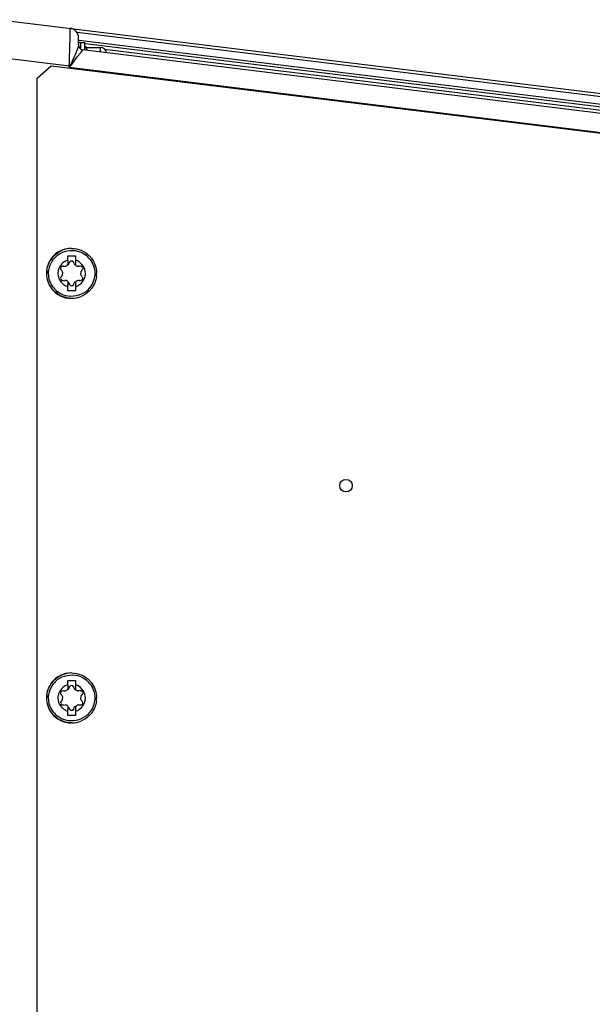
# Model space of a CAD drawing. Header units: inches. Extents: x 0 to 117, y 0 to 83.
# Tile 30 of 75: x 52.43 to 56.04, y 69.33 to 75.54. Entities that reach past the tile are written whole.
import ezdxf

# ---------------------------------------------------------------- set-up
doc = ezdxf.new("R2010")
doc.units = ezdxf.units.IN
doc.header["$LTSCALE"] = 6.431102
doc.header["$MEASUREMENT"] = 0
doc.layers.get('0').update_dxf_attribs({"linetype": 'CONTINUOUS'})

msp = doc.modelspace()

# ---------------------------------------------------------------- linework, layer by layer
at = {"color": 7, "linetype": 'CONTINUOUS'}
for p, q in [((52.3057, 75.5377), (57.807, 74.8622)), ((57.4282, 74.8872), (52.7904, 75.4567)), ((52.7998, 75.3783), (52.7998, 75.4248)), ((52.8029, 75.4084), (57.4282, 74.8405)), ((52.8116, 75.3948), (52.8116, 75.3539)), ((52.8116, 75.3948), (52.8392, 75.3948)), ((52.8392, 75.3456), (52.8392, 75.3948)), ((57.4433, 74.8205), (52.8433, 75.3853)), ((57.4455, 74.78), (52.8274, 75.3471)), ((52.8411, 75.3675), (52.8513, 75.3662)), ((52.851, 75.3633), (52.851, 75.3498)), ((52.851, 75.3633), (52.9376, 75.3633)), ((52.9376, 75.3335), (52.9376, 75.362)), ((52.9647, 75.3523), (57.4455, 74.8021)), ((52.316, 75.2989), (52.7418, 75.2467)), ((52.5381, 75.1696), (52.6264, 75.2478)), ((52.6264, 75.2478), (57.2911, 74.675)), ((52.7418, 75.2388), (52.7418, 75.2467)), ((52.7466, 75.2462), (52.7418, 75.2467)), ((52.7418, 75.2388), (52.7435, 75.2411)), ((52.7418, 75.2388), (57.4406, 74.6619)), ((52.5381, 63.809), (52.5381, 75.1696)), ((52.7565, 74.0956), (52.7546, 74.0956)), ((52.7321, 74.0212), (52.7321, 74.0484)), ((52.7321, 74.0484), (52.7813, 74.0484)), ((52.7813, 74.0484), (52.7813, 74.0212)), ((52.7813, 74.0212), (52.7813, 74.0108)), ((52.7319, 73.9891), (52.732, 73.9964)), ((52.7706, 74.004), (52.7708, 74.004)), ((52.7811, 73.8872), (52.7814, 73.856)), ((52.7321, 73.8551), (52.7321, 73.8655)), ((52.7321, 73.8279), (52.7321, 73.8551)), ((52.7813, 73.8279), (52.7321, 73.8279)), ((52.7706, 73.8723), (52.7708, 73.8723)), ((52.7813, 73.8551), (52.7813, 73.8279)), ((52.7565, 73.7806), (52.7546, 73.7806)), ((52.7565, 71.4184), (52.7546, 71.4184)), ((52.7321, 71.344), (52.7321, 71.3712)), ((52.7321, 71.3712), (52.7813, 71.3712)), ((52.7813, 71.3712), (52.7813, 71.344)), ((52.7813, 71.344), (52.7813, 71.3336)), ((52.7319, 71.3119), (52.732, 71.3192)), ((52.7706, 71.3268), (52.7708, 71.3268)), ((52.7321, 71.1779), (52.7321, 71.1883)), ((52.7321, 71.1507), (52.7321, 71.1779)), ((52.7706, 71.1951), (52.7708, 71.1951)), ((52.7811, 71.21), (52.7814, 71.1788)), ((52.7813, 71.1779), (52.7813, 71.1507)), ((52.7813, 71.1507), (52.7321, 71.1507)), ((52.7565, 71.1035), (52.7546, 71.1035))]:
    msp.add_line(p, q, dxfattribs=at)
msp.add_lwpolyline([(52.7441, 75.2419), (52.7446, 75.2427), (52.7453, 75.2434), (52.746, 75.2441), (52.7468, 75.2447), (52.7476, 75.2453)], dxfattribs=at)
msp.add_circle((54.4866, 72.5996), 0.0394, dxfattribs=at)
for centre, radius, start, end in [((52.7407, 75.4248), 0.0591, 0, 83), ((52.8116, 75.383), 0.0118, 90, 180), ((52.8313, 75.3783), 0.0315, 180, 263), ((52.851, 75.3515), 0.0118, 90, 150), ((52.9376, 75.324), 0.0394, 10, 90), ((52.7544, 73.9384), 0.1571, 90.02015, 142.12942), ((52.7562, 73.939), 0.1565, 90.05271, 112.50188), ((52.7563, 73.9384), 0.1571, 134.9985, 149.7293), ((52.757, 73.9379), 0.146, 127.60688, 142.36759), ((52.7561, 73.9381), 0.086, 123.08059, 228.98113), ((55.6779, 73.9849), 2.946, 179.31111, 179.77571), ((56.233, 73.9844), 3.4518, 179.56155, 179.92312), ((52.7569, 73.9388), 0.086, 64.91903, 73.45609), ((52.7565, 73.9379), 0.146, 37.91154, 52.79217), ((52.7568, 73.9384), 0.1571, 37.48538, 45.0015), ((52.7557, 73.9381), 0.1566, 172.43434, 179.97492), ((56.1838, 73.8919), 3.4518, 180.07688, 180.43845), ((52.7556, 73.9384), 0.0878, 335.58047, 351.44948), ((52.7574, 73.9382), 0.086, 351.42822, 359.96303), ((52.7574, 73.9382), 0.1566, 352.43434, 359.97492), ((52.7544, 73.9377), 0.157, 217.59442, 269.98129), ((52.7563, 73.9379), 0.1571, 217.48538, 225.0015), ((52.757, 73.9384), 0.146, 217.91154, 232.79217), ((52.7574, 73.9391), 0.0878, 229.06812, 244.94007), ((52.7566, 73.9375), 0.086, 244.91903, 253.45609), ((52.7569, 73.9375), 0.086, 286.54388, 295.07803), ((52.7565, 73.9384), 0.146, 307.60688, 322.36759), ((52.7568, 73.9379), 0.1571, 314.9985, 322.51462), ((52.7569, 73.9372), 0.1565, 270.05271, 292.50227), ((52.7544, 71.2612), 0.1571, 90.02015, 142.12942), ((52.7562, 71.2619), 0.1565, 90.05271, 112.50188), ((52.7563, 71.2612), 0.1571, 134.9985, 149.7293), ((52.757, 71.2607), 0.146, 127.60688, 142.36759), ((55.6779, 71.3077), 2.946, 179.31111, 179.77571), ((52.7569, 71.2616), 0.086, 64.91903, 73.45609), ((52.7565, 71.2607), 0.146, 37.91154, 52.79217), ((52.7568, 71.2612), 0.1571, 37.48538, 45.0015), ((52.7557, 71.2609), 0.1566, 172.43434, 179.97492), ((52.7561, 71.2609), 0.086, 123.08059, 228.98113), ((56.233, 71.3072), 3.4518, 179.56155, 179.92312), ((52.7556, 71.2613), 0.0878, 335.58047, 351.44948), ((52.7574, 71.261), 0.086, 351.42822, 359.96303), ((52.7574, 71.261), 0.1566, 352.43434, 359.97492), ((52.7544, 71.2606), 0.157, 217.59442, 269.98129), ((52.7563, 71.2607), 0.1571, 217.48538, 225.0015), ((52.757, 71.2612), 0.146, 217.91154, 232.79217), ((52.7574, 71.262), 0.0878, 229.06812, 244.94007), ((52.7566, 71.2603), 0.086, 244.91903, 253.45609), ((56.1838, 71.2147), 3.4518, 180.07688, 180.43845), ((52.7569, 71.2603), 0.086, 286.54388, 295.07803), ((52.7565, 71.2612), 0.146, 307.60688, 322.36759), ((52.7568, 71.2607), 0.1571, 314.9985, 322.51462), ((52.7569, 71.26), 0.1565, 270.05271, 292.50227)]:
    msp.add_arc(centre, radius, start, end, dxfattribs=at)
for points, knots in [([(52.7418, 75.2467), (52.7427, 75.2768), (52.744, 75.3206), (52.7455, 75.3763), (52.7467, 75.4119), (52.7467, 75.4403), (52.749, 75.4637), (52.746, 75.4739), (52.7494, 75.4832), (52.7479, 75.4834)], [0, 0, 0, 0, 0.382017, 0.554739, 0.706282, 0.830864, 0.923509, 0.980618, 1, 1, 1, 1]), ([(52.7998, 75.3783), (52.7998, 75.3767), (52.798, 75.3664), (52.7939, 75.3569), (52.7908, 75.3488)], [0, 0, 0, 0, 0.160216, 1, 1, 1, 1]), ([(52.7908, 75.3488), (52.788, 75.3416), (52.774, 75.3072), (52.7595, 75.2729), (52.7461, 75.2467)], [0, 0, 0, 0, 0.207083, 1, 1, 1, 1]), ([(52.7476, 75.2453), (52.759, 75.256), (52.7758, 75.2804), (52.7974, 75.3085), (52.8108, 75.327), (52.8206, 75.3376), (52.8222, 75.3426), (52.8286, 75.3469), (52.8276, 75.347)], [0, 0, 0, 0, 0.363309, 0.682339, 0.811552, 0.912183, 0.977122, 1, 1, 1, 1]), ([(52.7441, 74.0103), (52.7433, 74.0094), (52.7418, 74.0074), (52.7409, 74.0051), (52.7406, 74.004)], [0, 0, 0, 0, 0.510566, 1, 1, 1, 1]), ([(52.7708, 74.004), (52.7705, 74.0051), (52.7696, 74.0074), (52.7682, 74.0094), (52.7673, 74.0103)], [0, 0, 0, 0, 0.489434, 1, 1, 1, 1]), ([(52.6998, 73.9457), (52.6994, 73.9478), (52.6979, 73.952), (52.6938, 73.9541), (52.6917, 73.9544)], [0, 0, 0, 0, 0.498843, 1, 1, 1, 1]), ([(52.7027, 73.9846), (52.7035, 73.9847), (52.705, 73.9846), (52.7064, 73.9844), (52.7071, 73.9841)], [0, 0, 0, 0, 0.510041, 1, 1, 1, 1]), ([(52.7071, 73.9841), (52.7083, 73.9838), (52.7108, 73.9831), (52.7134, 73.9827), (52.7147, 73.9825)], [0, 0, 0, 0, 0.487828, 1, 1, 1, 1]), ([(52.7981, 73.9834), (52.7989, 73.9837), (52.8004, 73.9846), (52.8016, 73.986), (52.8021, 73.9868)], [0, 0, 0, 0, 0.46576, 1, 1, 1, 1]), ([(52.8061, 73.9841), (52.8068, 73.9843), (52.8082, 73.9846), (52.8097, 73.9847), (52.8105, 73.9848)], [0, 0, 0, 0, 0.472269, 1, 1, 1, 1]), ([(52.8105, 73.9848), (52.8141, 73.9848), (52.8227, 73.985), (52.8231, 73.9755), (52.8213, 73.9731)], [0, 0, 0, 0, 0.546996, 1, 1, 1, 1]), ([(52.6913, 73.895), (52.6905, 73.8959), (52.6893, 73.899), (52.691, 73.9018), (52.692, 73.9031)], [0, 0, 0, 0, 0.417607, 1, 1, 1, 1]), ([(52.692, 73.9183), (52.6932, 73.9194), (52.6955, 73.9217), (52.6975, 73.9244), (52.6982, 73.9259)], [0, 0, 0, 0, 0.496131, 1, 1, 1, 1]), ([(52.6982, 73.9259), (52.699, 73.9274), (52.7, 73.9309), (52.6987, 73.9345), (52.6977, 73.9361)], [0, 0, 0, 0, 0.469211, 1, 1, 1, 1]), ([(52.7004, 73.9381), (52.7004, 73.9394), (52.7004, 73.9419), (52.7001, 73.9445), (52.6998, 73.9457)], [0, 0, 0, 0, 0.495014, 1, 1, 1, 1]), ([(52.7071, 73.8921), (52.7065, 73.8919), (52.705, 73.8916), (52.7035, 73.8915), (52.7027, 73.8915)], [0, 0, 0, 0, 0.472192, 1, 1, 1, 1]), ([(52.715, 73.8929), (52.7143, 73.8926), (52.7128, 73.8916), (52.7116, 73.8902), (52.7111, 73.8895)], [0, 0, 0, 0, 0.46538, 1, 1, 1, 1]), ([(52.8061, 73.8921), (52.8049, 73.8925), (52.8023, 73.8931), (52.7997, 73.8936), (52.7984, 73.8937)], [0, 0, 0, 0, 0.488061, 1, 1, 1, 1]), ([(52.8105, 73.8916), (52.8098, 73.8916), (52.8083, 73.8916), (52.8068, 73.8919), (52.8061, 73.8921)], [0, 0, 0, 0, 0.509905, 1, 1, 1, 1]), ([(52.8212, 73.9183), (52.8254, 73.9143), (52.8291, 73.8996), (52.8163, 73.8919), (52.8105, 73.8916)], [0, 0, 0, 0, 0.498254, 1, 1, 1, 1]), ([(52.8137, 73.9456), (52.8137, 73.9447), (52.814, 73.9428), (52.8148, 73.9411), (52.8154, 73.9402)], [0, 0, 0, 0, 0.465855, 1, 1, 1, 1]), ([(52.7376, 73.8796), (52.7383, 73.8785), (52.7395, 73.8761), (52.7403, 73.8735), (52.7406, 73.8723)], [0, 0, 0, 0, 0.503337, 1, 1, 1, 1]), ([(52.7406, 73.8723), (52.7409, 73.8711), (52.7418, 73.8688), (52.7433, 73.8669), (52.7441, 73.8659)], [0, 0, 0, 0, 0.489434, 1, 1, 1, 1]), ([(52.7673, 73.8659), (52.7682, 73.8669), (52.7696, 73.8688), (52.7705, 73.8711), (52.7708, 73.8723)], [0, 0, 0, 0, 0.510566, 1, 1, 1, 1]), ([(52.6998, 71.2686), (52.6994, 71.2706), (52.6979, 71.2748), (52.6938, 71.2769), (52.6917, 71.2772)], [0, 0, 0, 0, 0.498843, 1, 1, 1, 1]), ([(52.7027, 71.3075), (52.7035, 71.3075), (52.705, 71.3075), (52.7064, 71.3072), (52.7071, 71.307)], [0, 0, 0, 0, 0.510041, 1, 1, 1, 1]), ([(52.7071, 71.307), (52.7083, 71.3066), (52.7108, 71.3059), (52.7134, 71.3055), (52.7147, 71.3054)], [0, 0, 0, 0, 0.487828, 1, 1, 1, 1]), ([(52.7441, 71.3331), (52.7433, 71.3322), (52.7418, 71.3303), (52.7409, 71.328), (52.7406, 71.3268)], [0, 0, 0, 0, 0.510566, 1, 1, 1, 1]), ([(52.7708, 71.3268), (52.7705, 71.328), (52.7696, 71.3303), (52.7682, 71.3322), (52.7673, 71.3331)], [0, 0, 0, 0, 0.489434, 1, 1, 1, 1]), ([(52.7981, 71.3062), (52.7989, 71.3065), (52.8004, 71.3075), (52.8016, 71.3088), (52.8021, 71.3096)], [0, 0, 0, 0, 0.46576, 1, 1, 1, 1]), ([(52.8061, 71.307), (52.8068, 71.3072), (52.8082, 71.3075), (52.8097, 71.3076), (52.8105, 71.3076)], [0, 0, 0, 0, 0.472269, 1, 1, 1, 1]), ([(52.8105, 71.3076), (52.8141, 71.3077), (52.8227, 71.3078), (52.8231, 71.2983), (52.8213, 71.2959)], [0, 0, 0, 0, 0.546996, 1, 1, 1, 1]), ([(52.6913, 71.2178), (52.6905, 71.2187), (52.6893, 71.2218), (52.691, 71.2246), (52.692, 71.226)], [0, 0, 0, 0, 0.417607, 1, 1, 1, 1]), ([(52.692, 71.2411), (52.6932, 71.2422), (52.6955, 71.2446), (52.6975, 71.2473), (52.6982, 71.2488)], [0, 0, 0, 0, 0.496131, 1, 1, 1, 1]), ([(52.6982, 71.2488), (52.699, 71.2502), (52.7, 71.2538), (52.6987, 71.2573), (52.6977, 71.2589)], [0, 0, 0, 0, 0.469211, 1, 1, 1, 1]), ([(52.7004, 71.261), (52.7004, 71.2622), (52.7004, 71.2648), (52.7001, 71.2673), (52.6998, 71.2686)], [0, 0, 0, 0, 0.495014, 1, 1, 1, 1]), ([(52.7071, 71.2149), (52.7065, 71.2147), (52.705, 71.2145), (52.7035, 71.2143), (52.7027, 71.2143)], [0, 0, 0, 0, 0.472192, 1, 1, 1, 1]), ([(52.715, 71.2157), (52.7143, 71.2154), (52.7128, 71.2144), (52.7116, 71.2131), (52.7111, 71.2123)], [0, 0, 0, 0, 0.46538, 1, 1, 1, 1]), ([(52.8061, 71.2149), (52.8049, 71.2153), (52.8023, 71.216), (52.7997, 71.2164), (52.7984, 71.2165)], [0, 0, 0, 0, 0.488061, 1, 1, 1, 1]), ([(52.8105, 71.2145), (52.8098, 71.2144), (52.8083, 71.2145), (52.8068, 71.2147), (52.8061, 71.2149)], [0, 0, 0, 0, 0.509905, 1, 1, 1, 1]), ([(52.8212, 71.2411), (52.8254, 71.2371), (52.8291, 71.2224), (52.8163, 71.2147), (52.8105, 71.2145)], [0, 0, 0, 0, 0.498254, 1, 1, 1, 1]), ([(52.8137, 71.2685), (52.8137, 71.2676), (52.814, 71.2656), (52.8148, 71.2639), (52.8154, 71.263)], [0, 0, 0, 0, 0.465855, 1, 1, 1, 1]), ([(52.7376, 71.2025), (52.7383, 71.2013), (52.7395, 71.1989), (52.7403, 71.1964), (52.7406, 71.1951)], [0, 0, 0, 0, 0.503337, 1, 1, 1, 1]), ([(52.7406, 71.1951), (52.7409, 71.1939), (52.7418, 71.1917), (52.7433, 71.1897), (52.7441, 71.1888)], [0, 0, 0, 0, 0.489434, 1, 1, 1, 1]), ([(52.7673, 71.1888), (52.7682, 71.1897), (52.7696, 71.1917), (52.7705, 71.1939), (52.7708, 71.1951)], [0, 0, 0, 0, 0.510566, 1, 1, 1, 1])]:
    msp.add_open_spline(points, degree=3, knots=knots, dxfattribs=at)
for points in [[(52.6452, 74.0495), (52.6597, 74.064), (52.6774, 74.0758), (52.6963, 74.0836)], [(52.6679, 74.0535), (52.7019, 74.0797), (52.7525, 74.0899), (52.7939, 74.079)], [(52.7565, 74.0956), (52.777, 74.0956), (52.7979, 74.0915), (52.8168, 74.0836)], [(52.7939, 74.079), (52.8122, 74.0741), (52.8298, 74.0655), (52.8448, 74.0541)], [(52.8168, 74.0836), (52.8357, 74.0758), (52.8534, 74.064), (52.8679, 74.0495)], [(52.6186, 74.0175), (52.6048, 73.9938), (52.5972, 73.9655), (52.5972, 73.9381)], [(52.6004, 73.9587), (52.604, 73.9856), (52.6151, 74.0124), (52.6316, 74.034)], [(52.6163, 73.9765), (52.6212, 73.9946), (52.6299, 74.0121), (52.6414, 74.027)], [(52.7321, 74.0212), (52.7242, 74.0188), (52.7164, 74.0152), (52.7094, 74.0107)], [(52.7557, 74.0159), (52.7514, 74.0159), (52.747, 74.0135), (52.7441, 74.0103)], [(52.7671, 74.0102), (52.7642, 74.0134), (52.7598, 74.0158), (52.7556, 74.0159)], [(52.7673, 74.0103), (52.7645, 74.0135), (52.76, 74.0159), (52.7557, 74.0159)], [(52.8433, 73.9381), (52.8433, 73.9692), (52.8214, 74.0035), (52.7933, 74.0166)], [(52.8717, 74.0276), (52.8911, 74.0027), (52.9024, 73.9696), (52.9024, 73.9381)], [(52.8815, 74.034), (52.902, 74.0072), (52.914, 73.9719), (52.914, 73.9381)], [(52.6111, 73.9381), (52.6111, 73.951), (52.6129, 73.9641), (52.6163, 73.9765)], [(52.692, 73.958), (52.6874, 73.9624), (52.6861, 73.9715), (52.6894, 73.977)], [(52.6894, 73.977), (52.6919, 73.9815), (52.6976, 73.9844), (52.7027, 73.9846)], [(52.7147, 73.9825), (52.7196, 73.9821), (52.726, 73.9853), (52.7274, 73.99)], [(52.7406, 74.004), (52.7392, 73.9983), (52.7357, 73.9928), (52.7311, 73.9891)], [(52.7803, 73.9891), (52.7757, 73.9928), (52.7722, 73.9983), (52.7708, 74.004)], [(52.7811, 73.9891), (52.7858, 73.9853), (52.7926, 73.981), (52.7981, 73.9834)], [(52.8212, 73.958), (52.8177, 73.9547), (52.8137, 73.9504), (52.8137, 73.9456)], [(52.8261, 73.9692), (52.8261, 73.9651), (52.8242, 73.9608), (52.8212, 73.958)], [(52.5972, 73.9381), (52.5972, 73.9043), (52.6092, 73.8688), (52.6299, 73.842)], [(52.6316, 73.8423), (52.6111, 73.869), (52.5991, 73.9044), (52.5991, 73.9381)], [(52.6418, 73.8487), (52.6224, 73.8736), (52.6111, 73.9066), (52.6111, 73.9381)], [(52.6873, 73.907), (52.6872, 73.9111), (52.6891, 73.9155), (52.692, 73.9183)], [(52.7027, 73.8915), (52.6988, 73.8914), (52.694, 73.892), (52.6913, 73.895)], [(52.7319, 73.8872), (52.7273, 73.8909), (52.7205, 73.8952), (52.715, 73.8929)], [(52.7708, 73.8723), (52.7722, 73.878), (52.7757, 73.8835), (52.7803, 73.8872)], [(52.7984, 73.8937), (52.7935, 73.8942), (52.7871, 73.891), (52.7857, 73.8863)], [(52.7933, 73.8596), (52.8114, 73.8681), (52.8272, 73.884), (52.8355, 73.9021)], [(52.8126, 73.9381), (52.8126, 73.932), (52.8154, 73.9226), (52.8215, 73.9219)], [(52.8972, 73.8997), (52.8923, 73.8816), (52.8836, 73.8641), (52.8721, 73.8492)], [(52.9126, 73.9176), (52.9091, 73.8906), (52.898, 73.8638), (52.8815, 73.8423)], [(52.9024, 73.9381), (52.9024, 73.9252), (52.9006, 73.9122), (52.8972, 73.8997)], [(52.6963, 73.7926), (52.6774, 73.8005), (52.6597, 73.8123), (52.6452, 73.8268)], [(52.7196, 73.7973), (52.7013, 73.8021), (52.6837, 73.8107), (52.6687, 73.8221)], [(52.8456, 73.8227), (52.8116, 73.7966), (52.761, 73.7864), (52.7196, 73.7973)], [(52.7441, 73.8659), (52.747, 73.8628), (52.7514, 73.8604), (52.7557, 73.8604)], [(52.7556, 73.8604), (52.76, 73.8603), (52.7646, 73.863), (52.7675, 73.8664)], [(52.7557, 73.8604), (52.76, 73.8604), (52.7645, 73.8628), (52.7673, 73.8659)], [(52.8679, 73.8268), (52.8534, 73.8123), (52.8357, 73.8005), (52.8168, 73.7926)], [(52.7565, 73.7806), (52.7361, 73.7806), (52.7152, 73.7848), (52.6963, 73.7926)], [(52.6452, 71.3723), (52.6597, 71.3868), (52.6774, 71.3986), (52.6963, 71.4065)], [(52.6679, 71.3764), (52.7019, 71.4025), (52.7525, 71.4127), (52.7939, 71.4018)], [(52.7565, 71.4184), (52.777, 71.4184), (52.7979, 71.4143), (52.8168, 71.4065)], [(52.7939, 71.4018), (52.8122, 71.397), (52.8298, 71.3884), (52.8448, 71.377)], [(52.8168, 71.4065), (52.8357, 71.3986), (52.8534, 71.3868), (52.8679, 71.3723)], [(52.6186, 71.3403), (52.6048, 71.3166), (52.5972, 71.2884), (52.5972, 71.261)], [(52.6004, 71.2815), (52.604, 71.3084), (52.6151, 71.3353), (52.6316, 71.3568)], [(52.6163, 71.2993), (52.6212, 71.3175), (52.6299, 71.335), (52.6414, 71.3498)], [(52.7321, 71.344), (52.7242, 71.3416), (52.7164, 71.338), (52.7094, 71.3335)], [(52.7557, 71.3387), (52.7514, 71.3387), (52.747, 71.3363), (52.7441, 71.3331)], [(52.7671, 71.3331), (52.7642, 71.3362), (52.7598, 71.3386), (52.7556, 71.3387)], [(52.7673, 71.3331), (52.7645, 71.3363), (52.76, 71.3387), (52.7557, 71.3387)], [(52.8433, 71.261), (52.8433, 71.292), (52.8214, 71.3263), (52.7933, 71.3395)], [(52.8717, 71.3504), (52.8911, 71.3255), (52.9024, 71.2925), (52.9024, 71.261)], [(52.8815, 71.3568), (52.902, 71.3301), (52.914, 71.2947), (52.914, 71.261)], [(52.6111, 71.261), (52.6111, 71.2739), (52.6129, 71.2869), (52.6163, 71.2993)], [(52.692, 71.2808), (52.6874, 71.2853), (52.6861, 71.2943), (52.6894, 71.2999)], [(52.6894, 71.2999), (52.6919, 71.3043), (52.6976, 71.3072), (52.7027, 71.3075)], [(52.7147, 71.3054), (52.7196, 71.3049), (52.726, 71.3081), (52.7274, 71.3128)], [(52.7406, 71.3268), (52.7392, 71.3211), (52.7357, 71.3156), (52.7311, 71.3119)], [(52.7803, 71.3119), (52.7757, 71.3156), (52.7722, 71.3211), (52.7708, 71.3268)], [(52.7811, 71.3119), (52.7858, 71.3082), (52.7926, 71.3039), (52.7981, 71.3062)], [(52.8212, 71.2808), (52.8177, 71.2775), (52.8137, 71.2733), (52.8137, 71.2685)], [(52.8261, 71.2921), (52.8261, 71.288), (52.8242, 71.2836), (52.8212, 71.2808)], [(52.5972, 71.261), (52.5972, 71.2271), (52.6092, 71.1917), (52.6299, 71.1649)], [(52.6316, 71.1651), (52.6111, 71.1919), (52.5991, 71.2272), (52.5991, 71.261)], [(52.6418, 71.1715), (52.6224, 71.1964), (52.6111, 71.2294), (52.6111, 71.261)], [(52.6873, 71.2299), (52.6872, 71.2339), (52.6891, 71.2383), (52.692, 71.2411)], [(52.7027, 71.2143), (52.6988, 71.2142), (52.694, 71.2149), (52.6913, 71.2178)], [(52.7319, 71.21), (52.7273, 71.2137), (52.7205, 71.2181), (52.715, 71.2157)], [(52.7984, 71.2165), (52.7935, 71.217), (52.7871, 71.2138), (52.7857, 71.2091)], [(52.7933, 71.1825), (52.8114, 71.1909), (52.8272, 71.2068), (52.8355, 71.225)], [(52.8126, 71.261), (52.8126, 71.2548), (52.8154, 71.2454), (52.8215, 71.2447)], [(52.8972, 71.2226), (52.8923, 71.2044), (52.8836, 71.187), (52.8721, 71.1721)], [(52.9126, 71.2404), (52.9091, 71.2135), (52.898, 71.1867), (52.8815, 71.1651)], [(52.9024, 71.261), (52.9024, 71.2481), (52.9006, 71.235), (52.8972, 71.2226)], [(52.7441, 71.1888), (52.747, 71.1856), (52.7514, 71.1832), (52.7557, 71.1832)], [(52.7556, 71.1832), (52.76, 71.1831), (52.7646, 71.1858), (52.7675, 71.1892)], [(52.7557, 71.1832), (52.76, 71.1832), (52.7645, 71.1856), (52.7673, 71.1888)], [(52.7708, 71.1951), (52.7722, 71.2008), (52.7757, 71.2063), (52.7803, 71.21)], [(52.6963, 71.1155), (52.6774, 71.1233), (52.6597, 71.1351), (52.6452, 71.1496)], [(52.7196, 71.1201), (52.7013, 71.1249), (52.6837, 71.1335), (52.6687, 71.1449)], [(52.7565, 71.1035), (52.7361, 71.1035), (52.7152, 71.1076), (52.6963, 71.1155)], [(52.8456, 71.1456), (52.8116, 71.1194), (52.761, 71.1092), (52.7196, 71.1201)], [(52.8679, 71.1496), (52.8534, 71.1351), (52.8357, 71.1233), (52.8168, 71.1155)]]:
    msp.add_open_spline(points, degree=3, dxfattribs=at)

doc.saveas('drawing.dxf')
